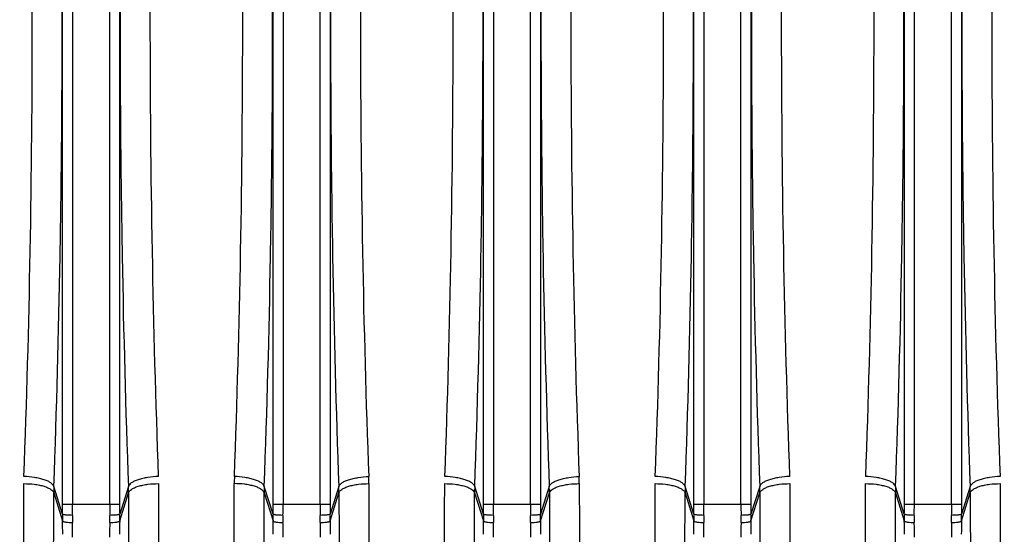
# Model space of a CAD drawing. Extents: x -1817 to 1181, y 8 to 1522.
# Tile 39 of 66: x -900 to -802, y 1302 to 1354. Entities that reach past the tile are written whole.
import ezdxf

# ---------------------------------------------------------------- set-up
doc = ezdxf.new("R2010")
doc.units = 0
doc.header["$LTSCALE"] = 65.395
doc.layers.get('0').update_dxf_attribs({"linetype": 'CONTINUOUS'})

msp = doc.modelspace()

# ---------------------------------------------------------------- linework, layer by layer
at = {"color": 9, "linetype": 'CONTINUOUS'}
for p, q in [((-895.944, 1305.273), (-895.944, 1401.951)), ((-894.95, 1401.951), (-894.95, 1305.273)), ((-891.25, 1305.273), (-891.25, 1401.951)), ((-890.256, 1401.951), (-890.256, 1305.273)), ((-874.944, 1305.273), (-874.944, 1401.951)), ((-873.95, 1401.951), (-873.95, 1305.273)), ((-870.25, 1305.273), (-870.25, 1401.951)), ((-869.256, 1401.951), (-869.256, 1305.273)), ((-853.944, 1305.273), (-853.944, 1401.951)), ((-852.95, 1401.951), (-852.95, 1305.273)), ((-849.25, 1305.273), (-849.25, 1401.951)), ((-848.256, 1401.951), (-848.256, 1305.273)), ((-832.944, 1305.273), (-832.944, 1401.951)), ((-831.95, 1401.951), (-831.95, 1305.273)), ((-828.25, 1305.273), (-828.25, 1401.951)), ((-827.256, 1401.951), (-827.256, 1305.273)), ((-811.944, 1305.273), (-811.944, 1401.951)), ((-810.95, 1401.951), (-810.95, 1305.273)), ((-807.25, 1305.273), (-807.25, 1401.951)), ((-806.256, 1401.951), (-806.256, 1305.273)), ((-895.95, 1304.283), (-896.819, 1307.058)), ((-889.381, 1307.058), (-890.25, 1304.283)), ((-874.95, 1304.283), (-875.819, 1307.058)), ((-868.381, 1307.058), (-869.25, 1304.283)), ((-853.95, 1304.283), (-854.819, 1307.058)), ((-847.381, 1307.058), (-848.25, 1304.283)), ((-832.95, 1304.283), (-833.819, 1307.058)), ((-826.381, 1307.058), (-827.25, 1304.283)), ((-811.95, 1304.283), (-812.819, 1307.058)), ((-805.381, 1307.058), (-806.25, 1304.283)), ((-896.831, 1306.427), (-895.95, 1303.612)), ((-890.25, 1303.612), (-889.369, 1306.427)), ((-875.831, 1306.427), (-874.95, 1303.612)), ((-869.25, 1303.612), (-868.369, 1306.427)), ((-854.831, 1306.427), (-853.95, 1303.612)), ((-848.25, 1303.612), (-847.369, 1306.427)), ((-833.831, 1306.427), (-832.95, 1303.612)), ((-827.25, 1303.612), (-826.369, 1306.427)), ((-812.831, 1306.427), (-811.95, 1303.612)), ((-806.25, 1303.612), (-805.369, 1306.427)), ((-895.944, 1305.273), (-890.256, 1305.273)), ((-874.944, 1305.273), (-869.256, 1305.273)), ((-853.944, 1305.273), (-848.256, 1305.273)), ((-832.944, 1305.273), (-827.256, 1305.273)), ((-811.944, 1305.273), (-806.256, 1305.273))]:
    msp.add_line(p, q, dxfattribs=at)
at = {"color": 2, "linetype": 'CONTINUOUS'}
for centre, radius, start, end in [((-858.971, 1307.303), 19.846, 177.84786, 179.90045), ((-885.23, 1307.303), 19.846, 0.09955, 2.15214), ((-864.23, 1307.303), 19.846, 0.09955, 2.15214), ((-878.828, 1306.391), 18.004, 177.87735, 179.88592), ((-907.372, 1306.391), 18.004, 0.11408, 2.12265), ((-836.828, 1306.391), 18.004, 177.87735, 179.88592), ((-815.828, 1306.391), 18.004, 177.87735, 179.88592), ((-844.372, 1306.391), 18.004, 0.11408, 2.12265), ((-794.828, 1306.391), 18.004, 177.87735, 179.88592), ((-823.372, 1306.391), 18.004, 0.11408, 2.12265), ((-870.538, 1303.957), 25.414, 179.26628, 180.77888), ((-864.87, 1303.852), 30.087, 179.38945, 180.74153), ((-921.485, 1303.852), 30.242, 359.26156, 0.60743), ((-915.352, 1303.957), 25.104, 359.21176, 0.74307), ((-849.538, 1303.957), 25.414, 179.26628, 180.77888), ((-843.87, 1303.852), 30.087, 179.38945, 180.74153), ((-900.485, 1303.852), 30.242, 359.26156, 0.60743), ((-894.352, 1303.957), 25.104, 359.21176, 0.74307), ((-828.538, 1303.957), 25.414, 179.26628, 180.77888), ((-822.87, 1303.852), 30.087, 179.38945, 180.74153), ((-879.485, 1303.852), 30.242, 359.26156, 0.60743), ((-873.352, 1303.957), 25.104, 359.21176, 0.74307), ((-807.538, 1303.957), 25.414, 179.26628, 180.77888), ((-801.87, 1303.852), 30.087, 179.38945, 180.74153), ((-858.485, 1303.852), 30.242, 359.26156, 0.60743), ((-852.352, 1303.957), 25.104, 359.21176, 0.74307), ((-786.538, 1303.957), 25.414, 179.26628, 180.77888), ((-780.87, 1303.852), 30.087, 179.38945, 180.74153), ((-837.485, 1303.852), 30.242, 359.26156, 0.60743), ((-831.352, 1303.957), 25.104, 359.21176, 0.74307)]:
    msp.add_arc(centre, radius, start, end, dxfattribs=at)
at = {"color": 9, "linetype": 'CONTINUOUS'}
for centre, radius, start, end in [((-857.828, 1306.391), 18.003, 177.87734, 179.88592), ((-886.372, 1306.391), 18.003, 0.11408, 2.12266), ((-865.372, 1306.391), 18.003, 0.11408, 2.12266), ((-981.239, 1305.272), 85.295, 359.33522, 0.0003), ((-999.991, 1305.271), 105.042, 359.40102, 0.00108), ((-785.958, 1305.272), 105.292, 179.99972, 180.59825), ((-805.222, 1305.271), 85.034, 179.99868, 180.6658), ((-960.239, 1305.272), 85.295, 359.33522, 0.0003), ((-978.991, 1305.271), 105.042, 359.40102, 0.00108), ((-764.958, 1305.272), 105.292, 179.99972, 180.59825), ((-784.222, 1305.271), 85.034, 179.99868, 180.6658), ((-939.239, 1305.272), 85.295, 359.33522, 0.0003), ((-957.991, 1305.271), 105.042, 359.40102, 0.00108), ((-743.958, 1305.272), 105.292, 179.99972, 180.59825), ((-763.222, 1305.271), 85.034, 179.99868, 180.6658), ((-918.239, 1305.272), 85.295, 359.33522, 0.0003), ((-936.991, 1305.271), 105.042, 359.40102, 0.00108), ((-722.958, 1305.272), 105.292, 179.99972, 180.59825), ((-742.222, 1305.271), 85.034, 179.99868, 180.6658), ((-897.239, 1305.272), 85.295, 359.33522, 0.0003), ((-915.991, 1305.271), 105.042, 359.40102, 0.00108), ((-701.958, 1305.272), 105.292, 179.99972, 180.59825), ((-721.222, 1305.271), 85.034, 179.99868, 180.6658), ((-988.485, 1302.263), 92.545, 0.01315, 0.83524), ((-1006.759, 1301.98), 111.815, 0.00422, 0.75986), ((-777.211, 1301.965), 114.044, 179.24755, 179.98833), ((-799.539, 1302.276), 90.721, 179.15649, 179.99512), ((-967.485, 1302.263), 92.545, 0.01315, 0.83524), ((-985.759, 1301.98), 111.815, 0.00422, 0.75986), ((-756.211, 1301.965), 114.044, 179.24755, 179.98833), ((-778.539, 1302.276), 90.721, 179.15649, 179.99512), ((-946.485, 1302.263), 92.545, 0.01315, 0.83524), ((-964.759, 1301.98), 111.815, 0.00422, 0.75986), ((-735.211, 1301.965), 114.044, 179.24755, 179.98833), ((-757.539, 1302.276), 90.721, 179.15649, 179.99512), ((-925.485, 1302.263), 92.545, 0.01315, 0.83524), ((-943.759, 1301.98), 111.815, 0.00422, 0.75986), ((-714.211, 1301.965), 114.044, 179.24755, 179.98833), ((-736.539, 1302.276), 90.721, 179.15649, 179.99512), ((-904.485, 1302.263), 92.545, 0.01315, 0.83524), ((-922.759, 1301.98), 111.815, 0.00422, 0.75986), ((-693.211, 1301.965), 114.044, 179.24755, 179.98833), ((-715.539, 1302.276), 90.721, 179.15649, 179.99512)]:
    msp.add_arc(centre, radius, start, end, dxfattribs=at)
for points, knots in [([(-896.819, 1307.058), (-896.538, 1314.703), (-896.124, 1330.219), (-895.919, 1353.612), (-896.124, 1377.005), (-896.538, 1392.522), (-896.819, 1400.166)], [0, 0, 0, 0, 0.246421, 0.5, 0.753579, 1, 1, 1, 1]), ([(-889.381, 1400.166), (-889.662, 1392.522), (-890.076, 1377.005), (-890.281, 1353.612), (-890.076, 1330.219), (-889.662, 1314.703), (-889.381, 1307.058)], [0, 0, 0, 0, 0.246421, 0.5, 0.753579, 1, 1, 1, 1]), ([(-875.819, 1307.058), (-875.538, 1314.703), (-875.124, 1330.219), (-874.919, 1353.612), (-875.124, 1377.005), (-875.538, 1392.522), (-875.819, 1400.166)], [0, 0, 0, 0, 0.246421, 0.5, 0.753579, 1, 1, 1, 1]), ([(-868.381, 1400.166), (-868.662, 1392.522), (-869.076, 1377.005), (-869.281, 1353.612), (-869.076, 1330.219), (-868.662, 1314.703), (-868.381, 1307.058)], [0, 0, 0, 0, 0.246421, 0.5, 0.753579, 1, 1, 1, 1]), ([(-854.819, 1307.058), (-854.538, 1314.703), (-854.124, 1330.219), (-853.919, 1353.612), (-854.124, 1377.005), (-854.538, 1392.522), (-854.819, 1400.166)], [0, 0, 0, 0, 0.246421, 0.5, 0.753579, 1, 1, 1, 1]), ([(-847.381, 1400.166), (-847.662, 1392.522), (-848.076, 1377.005), (-848.281, 1353.612), (-848.076, 1330.219), (-847.662, 1314.703), (-847.381, 1307.058)], [0, 0, 0, 0, 0.246421, 0.5, 0.753579, 1, 1, 1, 1]), ([(-833.819, 1307.058), (-833.538, 1314.703), (-833.124, 1330.219), (-832.919, 1353.612), (-833.124, 1377.005), (-833.538, 1392.522), (-833.819, 1400.166)], [0, 0, 0, 0, 0.246421, 0.5, 0.753579, 1, 1, 1, 1]), ([(-826.381, 1400.166), (-826.662, 1392.522), (-827.076, 1377.005), (-827.281, 1353.612), (-827.076, 1330.219), (-826.662, 1314.703), (-826.381, 1307.058)], [0, 0, 0, 0, 0.246421, 0.5, 0.753579, 1, 1, 1, 1]), ([(-812.819, 1307.058), (-812.538, 1314.703), (-812.124, 1330.219), (-811.919, 1353.612), (-812.124, 1377.005), (-812.538, 1392.522), (-812.819, 1400.166)], [0, 0, 0, 0, 0.246421, 0.5, 0.753579, 1, 1, 1, 1]), ([(-805.381, 1400.166), (-805.662, 1392.522), (-806.076, 1377.005), (-806.281, 1353.612), (-806.076, 1330.219), (-805.662, 1314.703), (-805.381, 1307.058)], [0, 0, 0, 0, 0.246421, 0.5, 0.753579, 1, 1, 1, 1]), ([(-875.819, 1307.058), (-875.838, 1307.121), (-875.92, 1307.255), (-876.124, 1307.428), (-876.422, 1307.592), (-876.808, 1307.74), (-877.263, 1307.864), (-877.933, 1307.991), (-878.454, 1308.037), (-878.803, 1308.049)], [0, 0, 0, 0, 0.06023, 0.140292, 0.244523, 0.37243, 0.519523, 0.678598, 1, 1, 1, 1]), ([(-868.381, 1307.058), (-868.362, 1307.121), (-868.28, 1307.255), (-868.076, 1307.428), (-867.778, 1307.592), (-867.393, 1307.74), (-866.937, 1307.864), (-866.267, 1307.991), (-865.746, 1308.037), (-865.397, 1308.049)], [0, 0, 0, 0, 0.060224, 0.140279, 0.244504, 0.37241, 0.519505, 0.678585, 1, 1, 1, 1]), ([(-847.381, 1307.058), (-847.362, 1307.121), (-847.28, 1307.255), (-847.076, 1307.428), (-846.778, 1307.592), (-846.393, 1307.74), (-845.937, 1307.864), (-845.267, 1307.991), (-844.746, 1308.037), (-844.397, 1308.049)], [0, 0, 0, 0, 0.060224, 0.140279, 0.244504, 0.37241, 0.519505, 0.678585, 1, 1, 1, 1]), ([(-875.831, 1306.427), (-875.85, 1306.49), (-875.932, 1306.623), (-876.137, 1306.792), (-876.436, 1306.95), (-876.821, 1307.088), (-877.277, 1307.2), (-877.947, 1307.307), (-878.468, 1307.337), (-878.817, 1307.338)], [0, 0, 0, 0, 0.06045, 0.140244, 0.244027, 0.371536, 0.518427, 0.677577, 1, 1, 1, 1]), ([(-868.369, 1306.427), (-868.35, 1306.49), (-868.268, 1306.623), (-868.063, 1306.792), (-867.764, 1306.95), (-867.379, 1307.088), (-866.924, 1307.2), (-866.253, 1307.307), (-865.732, 1307.337), (-865.384, 1307.338)], [0, 0, 0, 0, 0.060455, 0.140253, 0.244041, 0.371553, 0.518444, 0.677592, 1, 1, 1, 1]), ([(-847.369, 1306.427), (-847.35, 1306.49), (-847.268, 1306.623), (-847.063, 1306.792), (-846.764, 1306.95), (-846.379, 1307.088), (-845.924, 1307.2), (-845.253, 1307.307), (-844.732, 1307.337), (-844.384, 1307.338)], [0, 0, 0, 0, 0.060455, 0.140253, 0.244041, 0.371553, 0.518444, 0.677592, 1, 1, 1, 1]), ([(-897.244, 1220.862), (-897.216, 1222.864), (-897.166, 1227.391), (-897.072, 1238.408), (-896.975, 1255.556), (-896.886, 1279.55), (-896.847, 1297.055), (-896.831, 1306.427)], [0, 0, 0, 0, 0.07019, 0.158732, 0.386276, 0.671395, 1, 1, 1, 1]), ([(-889.369, 1306.427), (-889.353, 1297.055), (-889.314, 1279.55), (-889.225, 1255.556), (-889.128, 1238.408), (-889.035, 1227.391), (-888.984, 1222.864), (-888.956, 1220.862)], [0, 0, 0, 0, 0.328606, 0.613724, 0.841268, 0.929811, 1, 1, 1, 1]), ([(-876.244, 1220.862), (-876.216, 1222.864), (-876.166, 1227.391), (-876.072, 1238.408), (-875.975, 1255.556), (-875.886, 1279.55), (-875.847, 1297.055), (-875.831, 1306.427)], [0, 0, 0, 0, 0.07019, 0.158732, 0.386276, 0.671395, 1, 1, 1, 1]), ([(-868.369, 1306.427), (-868.353, 1297.055), (-868.314, 1279.55), (-868.225, 1255.556), (-868.128, 1238.408), (-868.035, 1227.391), (-867.984, 1222.864), (-867.956, 1220.862)], [0, 0, 0, 0, 0.328606, 0.613724, 0.841268, 0.929811, 1, 1, 1, 1]), ([(-855.244, 1220.862), (-855.216, 1222.864), (-855.166, 1227.391), (-855.072, 1238.408), (-854.975, 1255.556), (-854.886, 1279.55), (-854.847, 1297.055), (-854.831, 1306.427)], [0, 0, 0, 0, 0.07019, 0.158732, 0.386276, 0.671395, 1, 1, 1, 1]), ([(-847.369, 1306.427), (-847.353, 1297.055), (-847.314, 1279.55), (-847.225, 1255.556), (-847.128, 1238.408), (-847.035, 1227.391), (-846.984, 1222.864), (-846.956, 1220.862)], [0, 0, 0, 0, 0.328606, 0.613724, 0.841268, 0.929811, 1, 1, 1, 1]), ([(-834.244, 1220.862), (-834.216, 1222.864), (-834.166, 1227.391), (-834.072, 1238.408), (-833.975, 1255.556), (-833.886, 1279.55), (-833.847, 1297.055), (-833.831, 1306.427)], [0, 0, 0, 0, 0.07019, 0.158732, 0.386276, 0.671395, 1, 1, 1, 1]), ([(-826.369, 1306.427), (-826.353, 1297.055), (-826.314, 1279.55), (-826.225, 1255.556), (-826.128, 1238.408), (-826.035, 1227.391), (-825.984, 1222.864), (-825.956, 1220.862)], [0, 0, 0, 0, 0.328606, 0.613724, 0.841268, 0.929811, 1, 1, 1, 1]), ([(-813.244, 1220.862), (-813.216, 1222.864), (-813.166, 1227.391), (-813.072, 1238.408), (-812.975, 1255.556), (-812.886, 1279.55), (-812.847, 1297.055), (-812.831, 1306.427)], [0, 0, 0, 0, 0.07019, 0.158732, 0.386276, 0.671395, 1, 1, 1, 1]), ([(-805.369, 1306.427), (-805.353, 1297.055), (-805.314, 1279.55), (-805.225, 1255.556), (-805.128, 1238.408), (-805.035, 1227.391), (-804.984, 1222.864), (-804.956, 1220.862)], [0, 0, 0, 0, 0.328606, 0.613724, 0.841268, 0.929811, 1, 1, 1, 1])]:
    msp.add_open_spline(points, degree=3, knots=knots, dxfattribs=at)
at = {"color": 2, "linetype": 'CONTINUOUS'}
for points, knots in [([(-899.803, 1308.049), (-899.522, 1315.53), (-899.107, 1330.717), (-898.903, 1353.612), (-899.107, 1376.508), (-899.522, 1391.694), (-899.803, 1399.176)], [0, 0, 0, 0, 0.246426, 0.500001, 0.753577, 1, 1, 1, 1]), ([(-886.397, 1399.176), (-886.678, 1391.694), (-887.093, 1376.507), (-887.297, 1353.612), (-887.093, 1330.717), (-886.678, 1315.53), (-886.397, 1308.049)], [0, 0, 0, 0, 0.246426, 0.500001, 0.753577, 1, 1, 1, 1]), ([(-878.803, 1308.049), (-878.522, 1315.53), (-878.107, 1330.717), (-877.903, 1353.612), (-878.107, 1376.508), (-878.522, 1391.694), (-878.803, 1399.176)], [0, 0, 0, 0, 0.246426, 0.500001, 0.753577, 1, 1, 1, 1]), ([(-865.397, 1399.176), (-865.678, 1391.694), (-866.093, 1376.507), (-866.297, 1353.612), (-866.093, 1330.717), (-865.678, 1315.53), (-865.397, 1308.049)], [0, 0, 0, 0, 0.246426, 0.500001, 0.753577, 1, 1, 1, 1]), ([(-857.803, 1308.049), (-857.522, 1315.53), (-857.107, 1330.717), (-856.903, 1353.612), (-857.107, 1376.508), (-857.522, 1391.694), (-857.803, 1399.176)], [0, 0, 0, 0, 0.246426, 0.500001, 0.753577, 1, 1, 1, 1]), ([(-844.397, 1399.176), (-844.678, 1391.694), (-845.093, 1376.507), (-845.297, 1353.612), (-845.093, 1330.717), (-844.678, 1315.53), (-844.397, 1308.049)], [0, 0, 0, 0, 0.246426, 0.500001, 0.753577, 1, 1, 1, 1]), ([(-836.803, 1308.049), (-836.522, 1315.53), (-836.107, 1330.717), (-835.903, 1353.612), (-836.107, 1376.508), (-836.522, 1391.694), (-836.803, 1399.176)], [0, 0, 0, 0, 0.246426, 0.500001, 0.753577, 1, 1, 1, 1]), ([(-823.397, 1399.176), (-823.678, 1391.694), (-824.093, 1376.507), (-824.297, 1353.612), (-824.093, 1330.717), (-823.678, 1315.53), (-823.397, 1308.049)], [0, 0, 0, 0, 0.246426, 0.500001, 0.753577, 1, 1, 1, 1]), ([(-815.803, 1308.049), (-815.522, 1315.53), (-815.107, 1330.717), (-814.903, 1353.612), (-815.107, 1376.508), (-815.522, 1391.694), (-815.803, 1399.176)], [0, 0, 0, 0, 0.246426, 0.500001, 0.753577, 1, 1, 1, 1]), ([(-802.397, 1399.176), (-802.678, 1391.694), (-803.093, 1376.507), (-803.297, 1353.612), (-803.093, 1330.717), (-802.678, 1315.53), (-802.397, 1308.049)], [0, 0, 0, 0, 0.246426, 0.500001, 0.753577, 1, 1, 1, 1]), ([(-896.819, 1307.058), (-896.838, 1307.121), (-896.92, 1307.255), (-897.124, 1307.428), (-897.422, 1307.592), (-897.808, 1307.74), (-898.263, 1307.864), (-898.933, 1307.991), (-899.454, 1308.037), (-899.803, 1308.049)], [0, 0, 0, 0, 0.06023, 0.140292, 0.244523, 0.37243, 0.519523, 0.678598, 1, 1, 1, 1]), ([(-886.397, 1308.049), (-886.746, 1308.037), (-887.267, 1307.991), (-887.937, 1307.864), (-888.392, 1307.74), (-888.778, 1307.592), (-889.076, 1307.428), (-889.28, 1307.255), (-889.362, 1307.121), (-889.381, 1307.058)], [0, 0, 0, 0, 0.321402, 0.480477, 0.62757, 0.755477, 0.859708, 0.93977, 1, 1, 1, 1]), ([(-854.819, 1307.058), (-854.838, 1307.121), (-854.92, 1307.255), (-855.124, 1307.428), (-855.422, 1307.592), (-855.808, 1307.74), (-856.263, 1307.864), (-856.933, 1307.991), (-857.454, 1308.037), (-857.803, 1308.049)], [0, 0, 0, 0, 0.06023, 0.140292, 0.244523, 0.37243, 0.519523, 0.678598, 1, 1, 1, 1]), ([(-833.819, 1307.058), (-833.838, 1307.121), (-833.92, 1307.255), (-834.124, 1307.428), (-834.422, 1307.592), (-834.808, 1307.74), (-835.263, 1307.864), (-835.933, 1307.991), (-836.454, 1308.037), (-836.803, 1308.049)], [0, 0, 0, 0, 0.06023, 0.140292, 0.244523, 0.37243, 0.519523, 0.678598, 1, 1, 1, 1]), ([(-823.397, 1308.049), (-823.746, 1308.037), (-824.267, 1307.991), (-824.937, 1307.864), (-825.392, 1307.74), (-825.778, 1307.592), (-826.076, 1307.428), (-826.28, 1307.255), (-826.362, 1307.121), (-826.381, 1307.058)], [0, 0, 0, 0, 0.321402, 0.480477, 0.62757, 0.755477, 0.859708, 0.93977, 1, 1, 1, 1]), ([(-812.819, 1307.058), (-812.838, 1307.121), (-812.92, 1307.255), (-813.124, 1307.428), (-813.422, 1307.592), (-813.808, 1307.74), (-814.263, 1307.864), (-814.933, 1307.991), (-815.454, 1308.037), (-815.803, 1308.049)], [0, 0, 0, 0, 0.06023, 0.140292, 0.244523, 0.37243, 0.519523, 0.678598, 1, 1, 1, 1]), ([(-802.397, 1308.049), (-802.746, 1308.037), (-803.267, 1307.991), (-803.937, 1307.864), (-804.392, 1307.74), (-804.778, 1307.592), (-805.076, 1307.428), (-805.28, 1307.255), (-805.362, 1307.121), (-805.381, 1307.058)], [0, 0, 0, 0, 0.321402, 0.480477, 0.62757, 0.755477, 0.859708, 0.93977, 1, 1, 1, 1]), ([(-900.229, 1223.417), (-900.202, 1225.38), (-900.151, 1229.821), (-900.057, 1240.627), (-899.96, 1257.446), (-899.872, 1280.979), (-899.833, 1298.146), (-899.817, 1307.338)], [0, 0, 0, 0, 0.070203, 0.158755, 0.386307, 0.671417, 1, 1, 1, 1]), ([(-899.817, 1307.338), (-899.469, 1307.337), (-898.948, 1307.307), (-898.277, 1307.2), (-897.821, 1307.088), (-897.436, 1306.95), (-897.137, 1306.792), (-896.932, 1306.623), (-896.85, 1306.49), (-896.831, 1306.427)], [0, 0, 0, 0, 0.322391, 0.48154, 0.628437, 0.755955, 0.859747, 0.939547, 1, 1, 1, 1]), ([(-889.369, 1306.427), (-889.35, 1306.49), (-889.268, 1306.623), (-889.063, 1306.792), (-888.764, 1306.95), (-888.379, 1307.088), (-887.924, 1307.2), (-887.253, 1307.307), (-886.732, 1307.337), (-886.384, 1307.338)], [0, 0, 0, 0, 0.060455, 0.140253, 0.244041, 0.371553, 0.518444, 0.677592, 1, 1, 1, 1]), ([(-886.384, 1307.338), (-886.368, 1298.146), (-886.329, 1280.979), (-886.24, 1257.446), (-886.143, 1240.627), (-886.05, 1229.821), (-885.999, 1225.38), (-885.971, 1223.417)], [0, 0, 0, 0, 0.328583, 0.613693, 0.841245, 0.929797, 1, 1, 1, 1]), ([(-879.229, 1223.417), (-879.202, 1225.38), (-879.151, 1229.821), (-879.057, 1240.627), (-878.96, 1257.446), (-878.872, 1280.979), (-878.833, 1298.146), (-878.817, 1307.338)], [0, 0, 0, 0, 0.070203, 0.158755, 0.386307, 0.671417, 1, 1, 1, 1]), ([(-865.384, 1307.338), (-865.368, 1298.146), (-865.329, 1280.979), (-865.24, 1257.446), (-865.143, 1240.627), (-865.05, 1229.821), (-864.999, 1225.38), (-864.971, 1223.417)], [0, 0, 0, 0, 0.328583, 0.613693, 0.841245, 0.929797, 1, 1, 1, 1]), ([(-858.229, 1223.417), (-858.202, 1225.38), (-858.151, 1229.821), (-858.057, 1240.627), (-857.96, 1257.446), (-857.872, 1280.979), (-857.833, 1298.146), (-857.817, 1307.338)], [0, 0, 0, 0, 0.070203, 0.158755, 0.386307, 0.671417, 1, 1, 1, 1]), ([(-857.817, 1307.338), (-857.469, 1307.337), (-856.948, 1307.307), (-856.277, 1307.2), (-855.821, 1307.088), (-855.436, 1306.95), (-855.137, 1306.792), (-854.932, 1306.623), (-854.85, 1306.49), (-854.831, 1306.427)], [0, 0, 0, 0, 0.322391, 0.48154, 0.628437, 0.755955, 0.859747, 0.939547, 1, 1, 1, 1]), ([(-844.384, 1307.338), (-844.368, 1298.146), (-844.329, 1280.979), (-844.24, 1257.446), (-844.143, 1240.627), (-844.05, 1229.821), (-843.999, 1225.38), (-843.971, 1223.417)], [0, 0, 0, 0, 0.328583, 0.613693, 0.841245, 0.929797, 1, 1, 1, 1]), ([(-837.229, 1223.417), (-837.202, 1225.38), (-837.151, 1229.821), (-837.057, 1240.627), (-836.96, 1257.446), (-836.872, 1280.979), (-836.833, 1298.146), (-836.817, 1307.338)], [0, 0, 0, 0, 0.070203, 0.158755, 0.386307, 0.671417, 1, 1, 1, 1]), ([(-836.817, 1307.338), (-836.469, 1307.337), (-835.948, 1307.307), (-835.277, 1307.2), (-834.821, 1307.088), (-834.436, 1306.95), (-834.137, 1306.792), (-833.932, 1306.623), (-833.85, 1306.49), (-833.831, 1306.427)], [0, 0, 0, 0, 0.322391, 0.48154, 0.628437, 0.755955, 0.859747, 0.939547, 1, 1, 1, 1]), ([(-826.369, 1306.427), (-826.35, 1306.49), (-826.268, 1306.623), (-826.063, 1306.792), (-825.764, 1306.95), (-825.379, 1307.088), (-824.924, 1307.2), (-824.253, 1307.307), (-823.732, 1307.337), (-823.384, 1307.338)], [0, 0, 0, 0, 0.060455, 0.140253, 0.244041, 0.371553, 0.518444, 0.677592, 1, 1, 1, 1]), ([(-823.384, 1307.338), (-823.368, 1298.146), (-823.329, 1280.979), (-823.24, 1257.446), (-823.143, 1240.627), (-823.05, 1229.821), (-822.999, 1225.38), (-822.971, 1223.417)], [0, 0, 0, 0, 0.328583, 0.613693, 0.841245, 0.929797, 1, 1, 1, 1]), ([(-816.229, 1223.417), (-816.202, 1225.38), (-816.151, 1229.821), (-816.057, 1240.627), (-815.96, 1257.446), (-815.872, 1280.979), (-815.833, 1298.146), (-815.817, 1307.338)], [0, 0, 0, 0, 0.070203, 0.158755, 0.386307, 0.671417, 1, 1, 1, 1]), ([(-815.817, 1307.338), (-815.469, 1307.337), (-814.948, 1307.307), (-814.277, 1307.2), (-813.821, 1307.088), (-813.436, 1306.95), (-813.137, 1306.792), (-812.932, 1306.623), (-812.85, 1306.49), (-812.831, 1306.427)], [0, 0, 0, 0, 0.322391, 0.48154, 0.628437, 0.755955, 0.859747, 0.939547, 1, 1, 1, 1]), ([(-805.369, 1306.427), (-805.35, 1306.49), (-805.268, 1306.623), (-805.063, 1306.792), (-804.764, 1306.95), (-804.379, 1307.088), (-803.924, 1307.2), (-803.253, 1307.307), (-802.732, 1307.337), (-802.384, 1307.338)], [0, 0, 0, 0, 0.060455, 0.140253, 0.244041, 0.371553, 0.518444, 0.677592, 1, 1, 1, 1]), ([(-802.384, 1307.338), (-802.368, 1298.146), (-802.329, 1280.979), (-802.24, 1257.446), (-802.143, 1240.627), (-802.05, 1229.821), (-801.999, 1225.38), (-801.971, 1223.417)], [0, 0, 0, 0, 0.328583, 0.613693, 0.841245, 0.929797, 1, 1, 1, 1]), ([(-894.955, 1304.173), (-895.075, 1304.174), (-895.249, 1304.179), (-895.472, 1304.194), (-895.618, 1304.207), (-895.74, 1304.223), (-895.838, 1304.24), (-895.905, 1304.258), (-895.941, 1304.273), (-895.95, 1304.283)], [0, 0, 0, 0, 0.356358, 0.519822, 0.666168, 0.790636, 0.889295, 0.95934, 1, 1, 1, 1]), ([(-890.25, 1304.283), (-890.26, 1304.273), (-890.295, 1304.258), (-890.362, 1304.24), (-890.46, 1304.223), (-890.583, 1304.207), (-890.728, 1304.194), (-890.951, 1304.179), (-891.125, 1304.174), (-891.245, 1304.173)], [0, 0, 0, 0, 0.040658, 0.110698, 0.209349, 0.333813, 0.480159, 0.643629, 1, 1, 1, 1]), ([(-873.955, 1304.173), (-874.075, 1304.174), (-874.249, 1304.179), (-874.472, 1304.194), (-874.618, 1304.207), (-874.74, 1304.223), (-874.838, 1304.24), (-874.905, 1304.258), (-874.941, 1304.273), (-874.95, 1304.283)], [0, 0, 0, 0, 0.356358, 0.519822, 0.666168, 0.790636, 0.889295, 0.95934, 1, 1, 1, 1]), ([(-869.25, 1304.283), (-869.26, 1304.273), (-869.295, 1304.258), (-869.362, 1304.24), (-869.46, 1304.223), (-869.583, 1304.207), (-869.728, 1304.194), (-869.951, 1304.179), (-870.125, 1304.174), (-870.245, 1304.173)], [0, 0, 0, 0, 0.040658, 0.110698, 0.209349, 0.333813, 0.480159, 0.643629, 1, 1, 1, 1]), ([(-852.955, 1304.173), (-853.075, 1304.174), (-853.249, 1304.179), (-853.472, 1304.194), (-853.618, 1304.207), (-853.74, 1304.223), (-853.838, 1304.24), (-853.905, 1304.258), (-853.941, 1304.273), (-853.95, 1304.283)], [0, 0, 0, 0, 0.356358, 0.519822, 0.666168, 0.790636, 0.889295, 0.95934, 1, 1, 1, 1]), ([(-848.25, 1304.283), (-848.26, 1304.273), (-848.295, 1304.258), (-848.362, 1304.24), (-848.46, 1304.223), (-848.583, 1304.207), (-848.728, 1304.194), (-848.951, 1304.179), (-849.125, 1304.174), (-849.245, 1304.173)], [0, 0, 0, 0, 0.040658, 0.110698, 0.209349, 0.333813, 0.480159, 0.643629, 1, 1, 1, 1]), ([(-831.955, 1304.173), (-832.075, 1304.174), (-832.249, 1304.179), (-832.472, 1304.194), (-832.618, 1304.207), (-832.74, 1304.223), (-832.838, 1304.24), (-832.905, 1304.258), (-832.941, 1304.273), (-832.95, 1304.283)], [0, 0, 0, 0, 0.356358, 0.519822, 0.666168, 0.790636, 0.889295, 0.95934, 1, 1, 1, 1]), ([(-827.25, 1304.283), (-827.26, 1304.273), (-827.295, 1304.258), (-827.362, 1304.24), (-827.46, 1304.223), (-827.583, 1304.207), (-827.728, 1304.194), (-827.951, 1304.179), (-828.125, 1304.174), (-828.245, 1304.173)], [0, 0, 0, 0, 0.040658, 0.110698, 0.209349, 0.333813, 0.480159, 0.643629, 1, 1, 1, 1]), ([(-810.955, 1304.173), (-811.075, 1304.174), (-811.249, 1304.179), (-811.472, 1304.194), (-811.618, 1304.207), (-811.74, 1304.223), (-811.838, 1304.24), (-811.905, 1304.258), (-811.941, 1304.273), (-811.95, 1304.283)], [0, 0, 0, 0, 0.356358, 0.519822, 0.666168, 0.790636, 0.889295, 0.95934, 1, 1, 1, 1]), ([(-806.25, 1304.283), (-806.26, 1304.273), (-806.295, 1304.258), (-806.362, 1304.24), (-806.46, 1304.223), (-806.583, 1304.207), (-806.728, 1304.194), (-806.951, 1304.179), (-807.125, 1304.174), (-807.245, 1304.173)], [0, 0, 0, 0, 0.040658, 0.110698, 0.209349, 0.333813, 0.480159, 0.643629, 1, 1, 1, 1]), ([(-895.95, 1303.612), (-895.943, 1303.599), (-895.911, 1303.574), (-895.844, 1303.546), (-895.746, 1303.52), (-895.563, 1303.488), (-895.295, 1303.465), (-895.071, 1303.461), (-894.955, 1303.463)], [0, 0, 0, 0, 0.043063, 0.112563, 0.212655, 0.341084, 0.659453, 1, 1, 1, 1]), ([(-891.246, 1303.463), (-891.13, 1303.461), (-890.905, 1303.465), (-890.638, 1303.488), (-890.454, 1303.52), (-890.356, 1303.546), (-890.289, 1303.574), (-890.258, 1303.599), (-890.25, 1303.612)], [0, 0, 0, 0, 0.340547, 0.658916, 0.787345, 0.887437, 0.956937, 1, 1, 1, 1]), ([(-874.95, 1303.612), (-874.943, 1303.599), (-874.911, 1303.574), (-874.844, 1303.546), (-874.746, 1303.52), (-874.563, 1303.488), (-874.295, 1303.465), (-874.071, 1303.461), (-873.955, 1303.463)], [0, 0, 0, 0, 0.043063, 0.112563, 0.212655, 0.341084, 0.659453, 1, 1, 1, 1]), ([(-870.246, 1303.463), (-870.13, 1303.461), (-869.905, 1303.465), (-869.638, 1303.488), (-869.454, 1303.52), (-869.356, 1303.546), (-869.289, 1303.574), (-869.258, 1303.599), (-869.25, 1303.612)], [0, 0, 0, 0, 0.340547, 0.658916, 0.787345, 0.887437, 0.956937, 1, 1, 1, 1]), ([(-853.95, 1303.612), (-853.943, 1303.599), (-853.911, 1303.574), (-853.844, 1303.546), (-853.746, 1303.52), (-853.563, 1303.488), (-853.295, 1303.465), (-853.071, 1303.461), (-852.955, 1303.463)], [0, 0, 0, 0, 0.043063, 0.112563, 0.212655, 0.341084, 0.659453, 1, 1, 1, 1]), ([(-849.246, 1303.463), (-849.13, 1303.461), (-848.905, 1303.465), (-848.638, 1303.488), (-848.454, 1303.52), (-848.356, 1303.546), (-848.289, 1303.574), (-848.258, 1303.599), (-848.25, 1303.612)], [0, 0, 0, 0, 0.340547, 0.658916, 0.787345, 0.887437, 0.956937, 1, 1, 1, 1]), ([(-832.95, 1303.612), (-832.943, 1303.599), (-832.911, 1303.574), (-832.844, 1303.546), (-832.746, 1303.52), (-832.563, 1303.488), (-832.295, 1303.465), (-832.071, 1303.461), (-831.955, 1303.463)], [0, 0, 0, 0, 0.043063, 0.112563, 0.212655, 0.341084, 0.659453, 1, 1, 1, 1]), ([(-828.246, 1303.463), (-828.13, 1303.461), (-827.905, 1303.465), (-827.638, 1303.488), (-827.454, 1303.52), (-827.356, 1303.546), (-827.289, 1303.574), (-827.258, 1303.599), (-827.25, 1303.612)], [0, 0, 0, 0, 0.340547, 0.658916, 0.787345, 0.887437, 0.956937, 1, 1, 1, 1]), ([(-811.95, 1303.612), (-811.943, 1303.599), (-811.911, 1303.574), (-811.844, 1303.546), (-811.746, 1303.52), (-811.563, 1303.488), (-811.295, 1303.465), (-811.071, 1303.461), (-810.955, 1303.463)], [0, 0, 0, 0, 0.043063, 0.112563, 0.212655, 0.341084, 0.659453, 1, 1, 1, 1]), ([(-807.246, 1303.463), (-807.13, 1303.461), (-806.905, 1303.465), (-806.638, 1303.488), (-806.454, 1303.52), (-806.356, 1303.546), (-806.289, 1303.574), (-806.258, 1303.599), (-806.25, 1303.612)], [0, 0, 0, 0, 0.340547, 0.658916, 0.787345, 0.887437, 0.956937, 1, 1, 1, 1])]:
    msp.add_open_spline(points, degree=3, knots=knots, dxfattribs=at)

doc.saveas('drawing.dxf')
